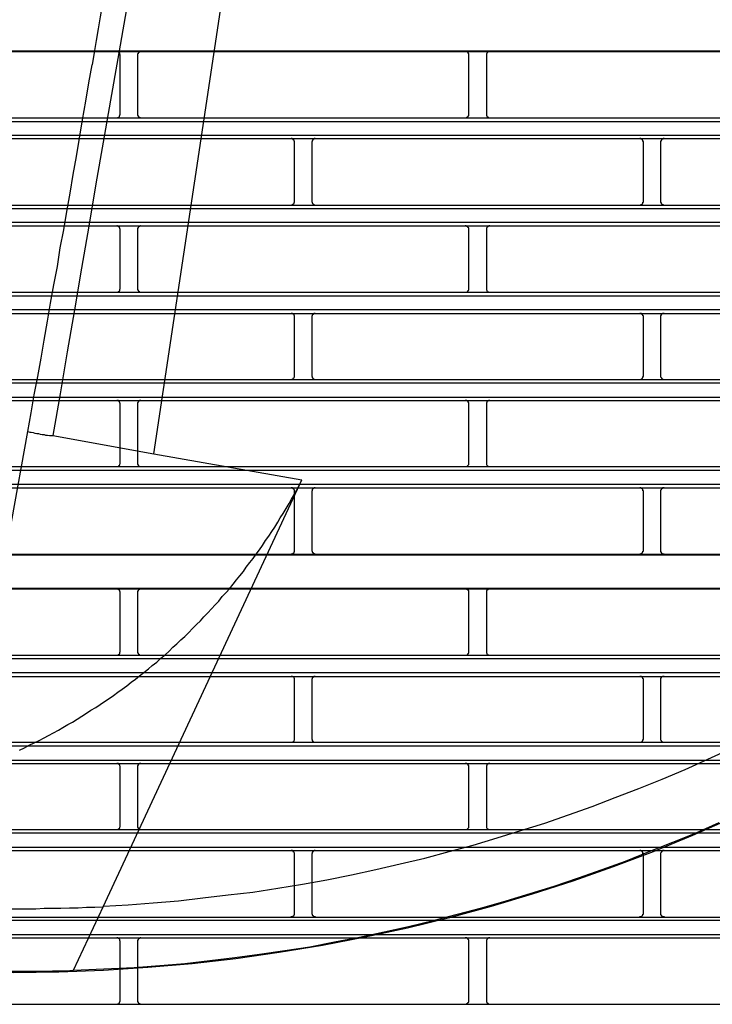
# Model space of a CAD drawing. Header units: millimetres. Extents: x 50532 to 99257, y 49161 to 61325.
# Tile 113 of 256: x 76398 to 76434, y 51523 to 51574. Entities that reach past the tile are written whole.
import ezdxf

# ---------------------------------------------------------------- set-up
doc = ezdxf.new("R2010")
doc.units = ezdxf.units.MM
doc.layers.add('AQUAREA', color=7, linetype='Continuous')

# ---------------------------------------------------------------- blocks, each defined once
blk = doc.blocks.new('SPLIT')
at = {"layer": 'AQUAREA'}
for points in [[(24621.49, -1440.2), (24640.25, -1315.6)], [(24628.07, -1318.47), (24627.02, -1324.42), (24625.9, -1330.37), (24624.85, -1336.32), (24623.8, -1342.27), (24622.68, -1348.22), (24621.63, -1354.24), (24620.58, -1360.19), (24619.53, -1366.14), (24618.48, -1372.09), (24617.43, -1378.04), (24616.38, -1383.99), (24615.33, -1389.94), (24614.28, -1395.89), (24613.23, -1401.84), (24612.25, -1407.86), (24611.2, -1413.81), (24610.22, -1419.76), (24609.17, -1425.71), (24608.19, -1431.66), (24607.14, -1437.61)], [(24614.35, -1504.53), (24617.85, -1504.32), (24621.42, -1504.04), (24624.99, -1503.76), (24628.49, -1503.34), (24632.06, -1502.92), (24635.56, -1502.5), (24639.13, -1501.94), (24642.63, -1501.38), (24646.13, -1500.75), (24649.63, -1500.05), (24653.06, -1499.28), (24656.56, -1498.51), (24660.06, -1497.67), (24663.49, -1496.76), (24666.92, -1495.85), (24670.35, -1494.8), (24673.71, -1493.75), (24677.14, -1492.7), (24680.5, -1491.51), (24683.86, -1490.32), (24687.15, -1489.06), (24690.51, -1487.8), (24693.8, -1486.47), (24697.09, -1485.07), (24700.31, -1483.6), (24703.53, -1482.13)], [(24618.69, -1513.21), (24622.33, -1512.93), (24625.9, -1512.65), (24629.47, -1512.23), (24633.04, -1511.81), (24636.54, -1511.32), (24640.11, -1510.83), (24643.68, -1510.27), (24647.18, -1509.57), (24650.75, -1508.94), (24654.25, -1508.17), (24657.75, -1507.4), (24661.25, -1506.56), (24664.68, -1505.65), (24668.18, -1504.74), (24671.61, -1503.76), (24675.04, -1502.71), (24678.47, -1501.66), (24681.9, -1500.47), (24685.26, -1499.28), (24688.62, -1498.09), (24691.98, -1496.76), (24695.34, -1495.43), (24698.63, -1494.1), (24701.92, -1492.63)], [(24618.48, -1351.02), (24618.2, -1352.7), (24617.92, -1354.38), (24617.64, -1356.06), (24617.36, -1357.81), (24617.01, -1359.49), (24616.73, -1361.17), (24616.45, -1362.85), (24616.17, -1364.53), (24615.89, -1366.28), (24615.54, -1367.96), (24615.26, -1369.64), (24614.98, -1371.32), (24614.7, -1373), (24614.42, -1374.68), (24614.14, -1376.43), (24613.86, -1378.11), (24613.58, -1379.79), (24613.3, -1381.47), (24613.02, -1383.15), (24612.74, -1384.9)], [(24308.59, -1382.94), (24877.69, -1382.94)], [(24308.59, -1383.01), (24877.69, -1383.01)], [(24616.73, -1383.5), (24616.73, -1383.5), (24616.73, -1383.43), (24616.66, -1383.43), (24616.66, -1383.36), (24616.66, -1383.29), (24616.66, -1383.22), (24616.59, -1383.22), (24616.59, -1383.15), (24616.52, -1383.15), (24616.52, -1383.08), (24616.45, -1383.08), (24616.38, -1383.08), (24616.38, -1383.01), (24616.31, -1383.01), (24616.24, -1383.01)], [(24616.73, -1391.97), (24616.73, -1383.5)], [(24619.67, -1383.01), (24619.67, -1383.01), (24619.6, -1383.01), (24619.53, -1383.01), (24619.46, -1383.08), (24619.39, -1383.08), (24619.39, -1383.15), (24619.32, -1383.15), (24619.32, -1383.22), (24619.25, -1383.22), (24619.25, -1383.29), (24619.25, -1383.36), (24619.18, -1383.36), (24619.18, -1383.43), (24619.18, -1383.5)], [(24619.18, -1383.5), (24619.18, -1391.97)], [(24666.29, -1383.5), (24666.29, -1383.5), (24666.29, -1383.43), (24666.29, -1383.36), (24666.29, -1383.29), (24666.22, -1383.29), (24666.22, -1383.22), (24666.15, -1383.15), (24666.08, -1383.08), (24666.01, -1383.08), (24666.01, -1383.01), (24665.94, -1383.01), (24665.87, -1383.01), (24665.8, -1383.01)], [(24666.29, -1391.97), (24666.29, -1383.5)], [(24669.3, -1383.01), (24669.3, -1383.01), (24669.23, -1383.01), (24669.16, -1383.01), (24669.09, -1383.01), (24669.09, -1383.08), (24669.02, -1383.08), (24668.95, -1383.15), (24668.88, -1383.22), (24668.88, -1383.29), (24668.81, -1383.29), (24668.81, -1383.36), (24668.81, -1383.43), (24668.81, -1383.5)], [(24668.81, -1383.5), (24668.81, -1391.97)], [(24603.57, -1437.05), (24604.06, -1434.39), (24604.48, -1431.8), (24604.97, -1429.21), (24605.46, -1426.62), (24605.88, -1424.03), (24606.37, -1421.37), (24606.79, -1418.78), (24607.28, -1416.19), (24607.77, -1413.6), (24608.19, -1410.94), (24608.68, -1408.35), (24609.1, -1405.76), (24609.59, -1403.17), (24610.01, -1400.51), (24610.5, -1397.92), (24610.92, -1395.33), (24611.34, -1392.74), (24611.83, -1390.08), (24612.25, -1387.49), (24612.74, -1384.9)], [(24308.59, -1392.46), (24877.69, -1392.46)], [(24616.24, -1392.46), (24616.24, -1392.46), (24616.31, -1392.46), (24616.31, -1392.39), (24616.38, -1392.39), (24616.45, -1392.39), (24616.52, -1392.32), (24616.59, -1392.32), (24616.59, -1392.25), (24616.59, -1392.18), (24616.66, -1392.18), (24616.66, -1392.11), (24616.66, -1392.04), (24616.73, -1392.04), (24616.73, -1391.97)], [(24619.18, -1391.97), (24619.18, -1391.97), (24619.18, -1392.04), (24619.18, -1392.11), (24619.25, -1392.11), (24619.25, -1392.18), (24619.25, -1392.25), (24619.32, -1392.25), (24619.32, -1392.32), (24619.39, -1392.32), (24619.39, -1392.39), (24619.46, -1392.39), (24619.53, -1392.39), (24619.6, -1392.39), (24619.6, -1392.46), (24619.67, -1392.46)], [(24665.8, -1392.46), (24665.8, -1392.46), (24665.87, -1392.46), (24665.94, -1392.46), (24665.94, -1392.39), (24666.01, -1392.39), (24666.08, -1392.39), (24666.08, -1392.32), (24666.15, -1392.32), (24666.15, -1392.25), (24666.22, -1392.25), (24666.22, -1392.18), (24666.29, -1392.18), (24666.29, -1392.11), (24666.29, -1392.04), (24666.29, -1391.97)], [(24668.81, -1391.97), (24668.81, -1391.97), (24668.81, -1392.04), (24668.81, -1392.11), (24668.81, -1392.18), (24668.88, -1392.18), (24668.88, -1392.25), (24668.95, -1392.25), (24668.95, -1392.32), (24669.02, -1392.32), (24669.02, -1392.39), (24669.09, -1392.39), (24669.16, -1392.39), (24669.16, -1392.46), (24669.23, -1392.46), (24669.3, -1392.46)], [(24308.59, -1392.95), (24877.69, -1392.95)], [(24308.59, -1394.91), (24877.69, -1394.91)], [(24308.59, -1395.4), (24877.69, -1395.4)], [(24641.51, -1395.89), (24641.51, -1395.89), (24641.51, -1395.82), (24641.51, -1395.75), (24641.44, -1395.75), (24641.44, -1395.68), (24641.44, -1395.61), (24641.37, -1395.61), (24641.37, -1395.54), (24641.3, -1395.54), (24641.3, -1395.47), (24641.23, -1395.47), (24641.16, -1395.47), (24641.16, -1395.4), (24641.09, -1395.4), (24641.02, -1395.4)], [(24644.45, -1395.4), (24644.45, -1395.4), (24644.38, -1395.4), (24644.31, -1395.4), (24644.31, -1395.47), (24644.24, -1395.47), (24644.17, -1395.47), (24644.17, -1395.54), (24644.1, -1395.54), (24644.1, -1395.61), (24644.03, -1395.68), (24644.03, -1395.75), (24644.03, -1395.82), (24643.96, -1395.82), (24643.96, -1395.89)], [(24691.14, -1395.89), (24691.14, -1395.89), (24691.14, -1395.82), (24691.07, -1395.82), (24691.07, -1395.75), (24691.07, -1395.68), (24691, -1395.61), (24691, -1395.54), (24690.93, -1395.54), (24690.93, -1395.47), (24690.86, -1395.47), (24690.79, -1395.47), (24690.79, -1395.4), (24690.72, -1395.4), (24690.65, -1395.4)], [(24694.08, -1395.4), (24694.08, -1395.4), (24694.01, -1395.4), (24693.94, -1395.4), (24693.94, -1395.47), (24693.87, -1395.47), (24693.8, -1395.47), (24693.8, -1395.54), (24693.73, -1395.54), (24693.73, -1395.61), (24693.66, -1395.61), (24693.66, -1395.68), (24693.66, -1395.75), (24693.59, -1395.75), (24693.59, -1395.82), (24693.59, -1395.89)], [(24641.51, -1404.36), (24641.51, -1395.89)], [(24643.96, -1395.89), (24643.96, -1404.36)], [(24691.14, -1404.36), (24691.14, -1395.89)], [(24693.59, -1395.89), (24693.59, -1404.36)], [(24308.59, -1404.85), (24877.69, -1404.85)], [(24641.02, -1404.85), (24641.02, -1404.85), (24641.09, -1404.85), (24641.16, -1404.85), (24641.16, -1404.78), (24641.23, -1404.78), (24641.3, -1404.78), (24641.3, -1404.71), (24641.37, -1404.71), (24641.37, -1404.64), (24641.44, -1404.64), (24641.44, -1404.57), (24641.44, -1404.5), (24641.51, -1404.5), (24641.51, -1404.43), (24641.51, -1404.36)], [(24643.96, -1404.36), (24643.96, -1404.36), (24643.96, -1404.43), (24644.03, -1404.43), (24644.03, -1404.5), (24644.03, -1404.57), (24644.1, -1404.64), (24644.1, -1404.71), (24644.17, -1404.71), (24644.17, -1404.78), (24644.24, -1404.78), (24644.31, -1404.78), (24644.31, -1404.85), (24644.38, -1404.85), (24644.45, -1404.85)], [(24690.65, -1404.85), (24690.65, -1404.85), (24690.72, -1404.85), (24690.79, -1404.85), (24690.79, -1404.78), (24690.86, -1404.78), (24690.93, -1404.78), (24690.93, -1404.71), (24691, -1404.71), (24691, -1404.64), (24691.07, -1404.57), (24691.07, -1404.5), (24691.07, -1404.43), (24691.14, -1404.43), (24691.14, -1404.36)], [(24693.59, -1404.36), (24693.59, -1404.36), (24693.59, -1404.43), (24693.59, -1404.5), (24693.66, -1404.5), (24693.66, -1404.57), (24693.66, -1404.64), (24693.73, -1404.64), (24693.73, -1404.71), (24693.8, -1404.71), (24693.8, -1404.78), (24693.87, -1404.78), (24693.94, -1404.78), (24693.94, -1404.85), (24694.01, -1404.85), (24694.08, -1404.85)], [(24308.59, -1405.34), (24877.69, -1405.34)], [(24308.59, -1407.3), (24877.69, -1407.3)], [(24308.59, -1407.79), (24877.69, -1407.79)], [(24616.73, -1408.28), (24616.73, -1408.28), (24616.73, -1408.21), (24616.66, -1408.21), (24616.66, -1408.14), (24616.66, -1408.07), (24616.59, -1408.07), (24616.59, -1408), (24616.59, -1407.93), (24616.52, -1407.93), (24616.45, -1407.93), (24616.45, -1407.86), (24616.38, -1407.86), (24616.31, -1407.86), (24616.31, -1407.79), (24616.24, -1407.79)], [(24619.67, -1407.79), (24619.67, -1407.79), (24619.6, -1407.79), (24619.6, -1407.86), (24619.53, -1407.86), (24619.46, -1407.86), (24619.39, -1407.86), (24619.39, -1407.93), (24619.32, -1407.93), (24619.32, -1408), (24619.25, -1408), (24619.25, -1408.07), (24619.25, -1408.14), (24619.18, -1408.14), (24619.18, -1408.21), (24619.18, -1408.28)], [(24666.29, -1408.28), (24666.29, -1408.28), (24666.29, -1408.21), (24666.29, -1408.14), (24666.29, -1408.07), (24666.22, -1408.07), (24666.22, -1408), (24666.15, -1408), (24666.15, -1407.93), (24666.08, -1407.93), (24666.08, -1407.86), (24666.01, -1407.86), (24665.94, -1407.86), (24665.94, -1407.79), (24665.87, -1407.79), (24665.8, -1407.79)], [(24669.3, -1407.79), (24669.3, -1407.79), (24669.23, -1407.79), (24669.16, -1407.79), (24669.16, -1407.86), (24669.09, -1407.86), (24669.02, -1407.86), (24669.02, -1407.93), (24668.95, -1407.93), (24668.95, -1408), (24668.88, -1408), (24668.88, -1408.07), (24668.81, -1408.07), (24668.81, -1408.14), (24668.81, -1408.21), (24668.81, -1408.28)], [(24616.73, -1416.75), (24616.73, -1408.28)], [(24619.18, -1408.28), (24619.18, -1416.75)], [(24666.29, -1416.75), (24666.29, -1408.28)], [(24668.81, -1408.28), (24668.81, -1416.75)], [(24308.59, -1417.24), (24877.69, -1417.24)], [(24308.59, -1417.73), (24877.69, -1417.73)], [(24616.24, -1417.24), (24616.24, -1417.24), (24616.31, -1417.24), (24616.38, -1417.24), (24616.38, -1417.17), (24616.45, -1417.17), (24616.52, -1417.17), (24616.52, -1417.1), (24616.59, -1417.1), (24616.59, -1417.03), (24616.66, -1417.03), (24616.66, -1416.96), (24616.66, -1416.89), (24616.66, -1416.82), (24616.73, -1416.82), (24616.73, -1416.75)], [(24619.18, -1416.75), (24619.18, -1416.75), (24619.18, -1416.82), (24619.18, -1416.89), (24619.25, -1416.89), (24619.25, -1416.96), (24619.25, -1417.03), (24619.32, -1417.03), (24619.32, -1417.1), (24619.39, -1417.1), (24619.39, -1417.17), (24619.46, -1417.17), (24619.53, -1417.24), (24619.6, -1417.24), (24619.67, -1417.24)], [(24665.8, -1417.24), (24665.8, -1417.24), (24665.87, -1417.24), (24665.94, -1417.24), (24666.01, -1417.24), (24666.01, -1417.17), (24666.08, -1417.17), (24666.15, -1417.1), (24666.22, -1417.1), (24666.22, -1417.03), (24666.22, -1416.96), (24666.29, -1416.96), (24666.29, -1416.89), (24666.29, -1416.82), (24666.29, -1416.75)], [(24668.81, -1416.75), (24668.81, -1416.75), (24668.81, -1416.82), (24668.81, -1416.89), (24668.81, -1416.96), (24668.88, -1416.96), (24668.88, -1417.03), (24668.88, -1417.1), (24668.95, -1417.1), (24669.02, -1417.17), (24669.09, -1417.17), (24669.09, -1417.24), (24669.16, -1417.24), (24669.23, -1417.24), (24669.3, -1417.24)], [(24308.59, -1419.69), (24877.69, -1419.69)], [(24308.59, -1420.25), (24877.69, -1420.25)], [(24641.51, -1420.74), (24641.51, -1420.67), (24641.51, -1420.6), (24641.51, -1420.53), (24641.44, -1420.53), (24641.44, -1420.46), (24641.44, -1420.39), (24641.37, -1420.39), (24641.37, -1420.32), (24641.3, -1420.32), (24641.23, -1420.32), (24641.23, -1420.25), (24641.16, -1420.25), (24641.09, -1420.25), (24641.02, -1420.25)], [(24644.45, -1420.25), (24644.45, -1420.25), (24644.38, -1420.25), (24644.31, -1420.25), (24644.24, -1420.25), (24644.24, -1420.32), (24644.17, -1420.32), (24644.17, -1420.39), (24644.1, -1420.39), (24644.1, -1420.46), (24644.03, -1420.46), (24644.03, -1420.53), (24644.03, -1420.6), (24643.96, -1420.6), (24643.96, -1420.67), (24643.96, -1420.74)], [(24691.14, -1420.74), (24691.14, -1420.67), (24691.14, -1420.6), (24691.07, -1420.6), (24691.07, -1420.53), (24691.07, -1420.46), (24691, -1420.46), (24691, -1420.39), (24690.93, -1420.39), (24690.93, -1420.32), (24690.86, -1420.32), (24690.86, -1420.25), (24690.79, -1420.25), (24690.72, -1420.25), (24690.65, -1420.25)], [(24694.08, -1420.25), (24694.08, -1420.25), (24694.01, -1420.25), (24693.94, -1420.25), (24693.87, -1420.25), (24693.87, -1420.32), (24693.8, -1420.32), (24693.73, -1420.32), (24693.73, -1420.39), (24693.66, -1420.39), (24693.66, -1420.46), (24693.66, -1420.53), (24693.59, -1420.53), (24693.59, -1420.6), (24693.59, -1420.67), (24693.59, -1420.74)], [(24641.51, -1429.14), (24641.51, -1420.74)], [(24643.96, -1420.74), (24643.96, -1429.14)], [(24691.14, -1429.14), (24691.14, -1420.74)], [(24693.59, -1420.74), (24693.59, -1429.14)], [(24308.59, -1429.63), (24877.69, -1429.63)], [(24308.59, -1430.12), (24877.69, -1430.12)], [(24641.02, -1429.63), (24641.02, -1429.63), (24641.09, -1429.63), (24641.16, -1429.63), (24641.23, -1429.63), (24641.23, -1429.56), (24641.3, -1429.56), (24641.3, -1429.49), (24641.37, -1429.49), (24641.37, -1429.42), (24641.44, -1429.42), (24641.44, -1429.35), (24641.51, -1429.28), (24641.51, -1429.21), (24641.51, -1429.14)], [(24643.96, -1429.14), (24643.96, -1429.14), (24643.96, -1429.21), (24644.03, -1429.21), (24644.03, -1429.28), (24644.03, -1429.35), (24644.03, -1429.42), (24644.1, -1429.42), (24644.1, -1429.49), (24644.17, -1429.49), (24644.17, -1429.56), (24644.24, -1429.56), (24644.24, -1429.63), (24644.31, -1429.63), (24644.38, -1429.63), (24644.45, -1429.63)], [(24690.65, -1429.63), (24690.65, -1429.63), (24690.72, -1429.63), (24690.79, -1429.63), (24690.86, -1429.63), (24690.86, -1429.56), (24690.93, -1429.56), (24690.93, -1429.49), (24691, -1429.49), (24691, -1429.42), (24691.07, -1429.42), (24691.07, -1429.35), (24691.07, -1429.28), (24691.07, -1429.21), (24691.14, -1429.21), (24691.14, -1429.14)], [(24693.59, -1429.14), (24693.59, -1429.14), (24693.59, -1429.21), (24693.59, -1429.28), (24693.66, -1429.35), (24693.66, -1429.42), (24693.73, -1429.42), (24693.73, -1429.49), (24693.8, -1429.49), (24693.8, -1429.56), (24693.87, -1429.56), (24693.87, -1429.63), (24693.94, -1429.63), (24694.01, -1429.63), (24694.08, -1429.63)], [(24308.59, -1432.15), (24877.69, -1432.15)], [(24308.59, -1432.64), (24877.69, -1432.64)], [(24616.73, -1433.13), (24616.73, -1433.13), (24616.73, -1433.06), (24616.66, -1432.99), (24616.66, -1432.92), (24616.66, -1432.85), (24616.59, -1432.85), (24616.59, -1432.78), (24616.52, -1432.78), (24616.52, -1432.71), (24616.45, -1432.71), (24616.45, -1432.64), (24616.38, -1432.64), (24616.31, -1432.64), (24616.24, -1432.64)], [(24616.73, -1441.53), (24616.73, -1433.13)], [(24619.67, -1432.64), (24619.67, -1432.64), (24619.6, -1432.64), (24619.53, -1432.64), (24619.46, -1432.64), (24619.46, -1432.71), (24619.39, -1432.71), (24619.32, -1432.71), (24619.32, -1432.78), (24619.25, -1432.85), (24619.25, -1432.92), (24619.18, -1432.92), (24619.18, -1432.99), (24619.18, -1433.06), (24619.18, -1433.13)], [(24619.18, -1433.13), (24619.18, -1441.53)], [(24666.29, -1433.13), (24666.29, -1433.13), (24666.29, -1433.06), (24666.29, -1432.99), (24666.29, -1432.92), (24666.22, -1432.92), (24666.22, -1432.85), (24666.22, -1432.78), (24666.15, -1432.78), (24666.15, -1432.71), (24666.08, -1432.71), (24666.01, -1432.64), (24665.94, -1432.64), (24665.87, -1432.64), (24665.8, -1432.64)], [(24666.29, -1441.53), (24666.29, -1433.13)], [(24669.3, -1432.64), (24669.3, -1432.64), (24669.23, -1432.64), (24669.16, -1432.64), (24669.09, -1432.64), (24669.02, -1432.71), (24668.95, -1432.71), (24668.95, -1432.78), (24668.88, -1432.78), (24668.88, -1432.85), (24668.88, -1432.92), (24668.81, -1432.92), (24668.81, -1432.99), (24668.81, -1433.06), (24668.81, -1433.13)], [(24668.81, -1433.13), (24668.81, -1441.53)], [(24601.26, -1449.93), (24603.57, -1437.05)], [(24603.57, -1437.05), (24603.85, -1437.12), (24604.06, -1437.12), (24604.34, -1437.19), (24604.55, -1437.26), (24604.83, -1437.33), (24605.11, -1437.33), (24605.32, -1437.4), (24605.6, -1437.47), (24605.88, -1437.47), (24606.09, -1437.54), (24606.37, -1437.54), (24606.65, -1437.61), (24606.86, -1437.61), (24607.14, -1437.61)], [(24607.14, -1437.61), (24621.49, -1440.2)], [(24621.49, -1440.2), (24642.56, -1443.91)], [(24616.24, -1442.02), (24616.24, -1442.02), (24616.31, -1442.02), (24616.38, -1442.02), (24616.45, -1442.02), (24616.45, -1441.95), (24616.52, -1441.95), (24616.52, -1441.88), (24616.59, -1441.88), (24616.59, -1441.81), (24616.66, -1441.81), (24616.66, -1441.74), (24616.66, -1441.67), (24616.73, -1441.6), (24616.73, -1441.53)], [(24619.18, -1441.53), (24619.18, -1441.53), (24619.18, -1441.6), (24619.18, -1441.67), (24619.18, -1441.74), (24619.25, -1441.74), (24619.25, -1441.81), (24619.32, -1441.88), (24619.32, -1441.95), (24619.39, -1441.95), (24619.46, -1441.95), (24619.46, -1442.02), (24619.53, -1442.02), (24619.6, -1442.02), (24619.67, -1442.02)], [(24665.8, -1442.02), (24665.8, -1442.02), (24665.87, -1442.02), (24665.94, -1442.02), (24666.01, -1442.02), (24666.08, -1441.95), (24666.15, -1441.95), (24666.15, -1441.88), (24666.22, -1441.88), (24666.22, -1441.81), (24666.29, -1441.74), (24666.29, -1441.67), (24666.29, -1441.6), (24666.29, -1441.53)], [(24668.81, -1441.53), (24668.81, -1441.53), (24668.81, -1441.6), (24668.81, -1441.67), (24668.81, -1441.74), (24668.88, -1441.81), (24668.88, -1441.88), (24668.95, -1441.88), (24668.95, -1441.95), (24669.02, -1441.95), (24669.09, -1442.02), (24669.16, -1442.02), (24669.23, -1442.02), (24669.3, -1442.02)], [(24308.59, -1442.02), (24877.69, -1442.02)], [(24308.59, -1442.51), (24877.69, -1442.51)], [(24602.38, -1482.34), (24603.08, -1481.99), (24603.78, -1481.64), (24604.48, -1481.29), (24605.18, -1480.94), (24605.88, -1480.59), (24606.51, -1480.24), (24607.21, -1479.89), (24607.91, -1479.47), (24608.54, -1479.12), (24609.24, -1478.7), (24609.94, -1478.35), (24610.57, -1477.93), (24611.27, -1477.51), (24611.9, -1477.09), (24612.53, -1476.67), (24613.23, -1476.25), (24613.86, -1475.83), (24614.49, -1475.41), (24615.12, -1474.99), (24615.75, -1474.57), (24616.38, -1474.08), (24617.01, -1473.66), (24617.64, -1473.17), (24618.27, -1472.68), (24618.9, -1472.26), (24619.46, -1471.77), (24620.09, -1471.28), (24620.72, -1470.79), (24621.28, -1470.3), (24621.91, -1469.81), (24622.47, -1469.25), (24623.1, -1468.76), (24623.66, -1468.27), (24624.22, -1467.71), (24624.78, -1467.22), (24625.34, -1466.66), (24625.9, -1466.17), (24626.46, -1465.61), (24627.02, -1465.05), (24627.58, -1464.49), (24628.14, -1463.93), (24628.63, -1463.37), (24629.19, -1462.81), (24629.68, -1462.25), (24630.24, -1461.69), (24630.73, -1461.13), (24631.22, -1460.5), (24631.78, -1459.94), (24632.27, -1459.38), (24632.76, -1458.75), (24633.25, -1458.12), (24633.74, -1457.56), (24634.23, -1456.93), (24634.65, -1456.3), (24635.14, -1455.67), (24635.63, -1455.11), (24636.05, -1454.48), (24636.54, -1453.85), (24636.96, -1453.22), (24637.38, -1452.52), (24637.87, -1451.89), (24638.29, -1451.26), (24638.71, -1450.63), (24639.13, -1449.93), (24639.48, -1449.3), (24639.9, -1448.67), (24640.32, -1447.97), (24640.74, -1447.27), (24641.09, -1446.64), (24641.51, -1445.94), (24641.86, -1445.31), (24642.21, -1444.61), (24642.56, -1443.91)], [(24614.28, -1504.6), (24642.56, -1443.91)], [(24308.59, -1444.54), (24877.69, -1444.54)], [(24308.59, -1445.03), (24877.69, -1445.03)], [(24641.51, -1445.52), (24641.51, -1445.52), (24641.51, -1445.45), (24641.51, -1445.38), (24641.44, -1445.31), (24641.44, -1445.24), (24641.37, -1445.24), (24641.37, -1445.17), (24641.3, -1445.17), (24641.3, -1445.1), (24641.23, -1445.1), (24641.23, -1445.03), (24641.16, -1445.03), (24641.09, -1445.03), (24641.02, -1445.03)], [(24641.51, -1453.92), (24641.51, -1445.52)], [(24644.45, -1445.03), (24644.45, -1445.03), (24644.38, -1445.03), (24644.31, -1445.03), (24644.24, -1445.1), (24644.17, -1445.1), (24644.17, -1445.17), (24644.1, -1445.17), (24644.1, -1445.24), (24644.03, -1445.24), (24644.03, -1445.31), (24644.03, -1445.38), (24644.03, -1445.45), (24643.96, -1445.45), (24643.96, -1445.52)], [(24643.96, -1445.52), (24643.96, -1453.92)], [(24691.14, -1445.52), (24691.14, -1445.52), (24691.14, -1445.45), (24691.07, -1445.45), (24691.07, -1445.38), (24691.07, -1445.31), (24691.07, -1445.24), (24691, -1445.24), (24691, -1445.17), (24690.93, -1445.17), (24690.93, -1445.1), (24690.86, -1445.1), (24690.79, -1445.03), (24690.72, -1445.03), (24690.65, -1445.03)], [(24691.14, -1453.92), (24691.14, -1445.52)], [(24694.08, -1445.03), (24694.08, -1445.03), (24694.01, -1445.03), (24693.94, -1445.03), (24693.87, -1445.03), (24693.87, -1445.1), (24693.8, -1445.1), (24693.8, -1445.17), (24693.73, -1445.17), (24693.73, -1445.24), (24693.66, -1445.24), (24693.66, -1445.31), (24693.59, -1445.38), (24693.59, -1445.45), (24693.59, -1445.52)], [(24693.59, -1445.52), (24693.59, -1453.92)], [(24641.02, -1454.48), (24641.02, -1454.48), (24641.02, -1454.41), (24641.09, -1454.41), (24641.16, -1454.41), (24641.23, -1454.41), (24641.3, -1454.34), (24641.37, -1454.34), (24641.37, -1454.27), (24641.44, -1454.27), (24641.44, -1454.2), (24641.44, -1454.13), (24641.51, -1454.13), (24641.51, -1454.06), (24641.51, -1453.99), (24641.51, -1453.92)], [(24643.96, -1453.92), (24643.96, -1453.99), (24643.96, -1454.06), (24644.03, -1454.06), (24644.03, -1454.13), (24644.03, -1454.2), (24644.1, -1454.2), (24644.1, -1454.27), (24644.17, -1454.34), (24644.24, -1454.34), (24644.24, -1454.41), (24644.31, -1454.41), (24644.38, -1454.41), (24644.45, -1454.41), (24644.45, -1454.48)], [(24690.65, -1454.48), (24690.65, -1454.48), (24690.65, -1454.41), (24690.72, -1454.41), (24690.79, -1454.41), (24690.86, -1454.41), (24690.86, -1454.34), (24690.93, -1454.34), (24691, -1454.27), (24691, -1454.2), (24691.07, -1454.2), (24691.07, -1454.13), (24691.07, -1454.06), (24691.14, -1454.06), (24691.14, -1453.99), (24691.14, -1453.92)], [(24693.59, -1453.92), (24693.59, -1453.99), (24693.59, -1454.06), (24693.59, -1454.13), (24693.66, -1454.13), (24693.66, -1454.2), (24693.66, -1454.27), (24693.73, -1454.27), (24693.73, -1454.34), (24693.8, -1454.34), (24693.87, -1454.41), (24693.94, -1454.41), (24694.01, -1454.41), (24694.08, -1454.41), (24694.08, -1454.48)], [(24308.59, -1454.48), (24877.69, -1454.48)], [(24308.59, -1454.55), (24877.69, -1454.55)], [(24308.59, -1459.31), (24877.69, -1459.31)], [(24308.59, -1459.38), (24877.69, -1459.38)], [(24616.73, -1459.87), (24616.73, -1459.87), (24616.73, -1459.8), (24616.66, -1459.8), (24616.66, -1459.73), (24616.66, -1459.66), (24616.59, -1459.66), (24616.59, -1459.59), (24616.59, -1459.52), (24616.52, -1459.52), (24616.45, -1459.52), (24616.45, -1459.45), (24616.38, -1459.45), (24616.31, -1459.45), (24616.31, -1459.38), (24616.24, -1459.38)], [(24619.67, -1459.38), (24619.67, -1459.38), (24619.6, -1459.38), (24619.6, -1459.45), (24619.53, -1459.45), (24619.46, -1459.45), (24619.39, -1459.45), (24619.39, -1459.52), (24619.32, -1459.52), (24619.32, -1459.59), (24619.25, -1459.59), (24619.25, -1459.66), (24619.25, -1459.73), (24619.18, -1459.73), (24619.18, -1459.8), (24619.18, -1459.87)], [(24666.29, -1459.87), (24666.29, -1459.87), (24666.29, -1459.8), (24666.29, -1459.73), (24666.29, -1459.66), (24666.22, -1459.66), (24666.22, -1459.59), (24666.15, -1459.59), (24666.15, -1459.52), (24666.08, -1459.52), (24666.08, -1459.45), (24666.01, -1459.45), (24665.94, -1459.45), (24665.87, -1459.38), (24665.8, -1459.38)], [(24669.3, -1459.38), (24669.3, -1459.38), (24669.23, -1459.38), (24669.16, -1459.45), (24669.09, -1459.45), (24669.02, -1459.45), (24669.02, -1459.52), (24668.95, -1459.52), (24668.95, -1459.59), (24668.88, -1459.59), (24668.88, -1459.66), (24668.81, -1459.66), (24668.81, -1459.73), (24668.81, -1459.8), (24668.81, -1459.87)], [(24616.73, -1468.34), (24616.73, -1459.87)], [(24619.18, -1459.87), (24619.18, -1468.34)], [(24666.29, -1468.34), (24666.29, -1459.87)], [(24668.81, -1459.87), (24668.81, -1468.34)], [(24308.59, -1468.83), (24877.69, -1468.83)], [(24308.59, -1469.32), (24877.69, -1469.32)], [(24616.24, -1468.83), (24616.24, -1468.83), (24616.31, -1468.83), (24616.38, -1468.83), (24616.38, -1468.76), (24616.45, -1468.76), (24616.52, -1468.76), (24616.52, -1468.69), (24616.59, -1468.69), (24616.59, -1468.62), (24616.66, -1468.62), (24616.66, -1468.55), (24616.66, -1468.48), (24616.66, -1468.41), (24616.73, -1468.41), (24616.73, -1468.34)], [(24619.18, -1468.34), (24619.18, -1468.34), (24619.18, -1468.41), (24619.18, -1468.48), (24619.25, -1468.48), (24619.25, -1468.55), (24619.25, -1468.62), (24619.32, -1468.62), (24619.32, -1468.69), (24619.39, -1468.69), (24619.39, -1468.76), (24619.46, -1468.76), (24619.46, -1468.83), (24619.53, -1468.83), (24619.6, -1468.83), (24619.67, -1468.83)], [(24665.8, -1468.83), (24665.8, -1468.83), (24665.87, -1468.83), (24665.94, -1468.83), (24666.01, -1468.83), (24666.01, -1468.76), (24666.08, -1468.76), (24666.15, -1468.69), (24666.22, -1468.69), (24666.22, -1468.62), (24666.22, -1468.55), (24666.29, -1468.55), (24666.29, -1468.48), (24666.29, -1468.41), (24666.29, -1468.34)], [(24668.81, -1468.34), (24668.81, -1468.34), (24668.81, -1468.41), (24668.81, -1468.48), (24668.81, -1468.55), (24668.88, -1468.55), (24668.88, -1468.62), (24668.88, -1468.69), (24668.95, -1468.69), (24669.02, -1468.76), (24669.09, -1468.76), (24669.09, -1468.83), (24669.16, -1468.83), (24669.23, -1468.83), (24669.3, -1468.83)], [(24308.59, -1471.28), (24877.69, -1471.28)], [(24308.59, -1471.84), (24877.69, -1471.84)], [(24641.51, -1472.33), (24641.51, -1472.26), (24641.51, -1472.19), (24641.51, -1472.12), (24641.44, -1472.12), (24641.44, -1472.05), (24641.44, -1471.98), (24641.37, -1471.98), (24641.37, -1471.91), (24641.3, -1471.91), (24641.23, -1471.91), (24641.23, -1471.84), (24641.16, -1471.84), (24641.09, -1471.84), (24641.02, -1471.84)], [(24641.51, -1480.73), (24641.51, -1472.33)], [(24644.45, -1471.84), (24644.45, -1471.84), (24644.38, -1471.84), (24644.31, -1471.84), (24644.24, -1471.84), (24644.24, -1471.91), (24644.17, -1471.91), (24644.17, -1471.98), (24644.1, -1471.98), (24644.1, -1472.05), (24644.03, -1472.05), (24644.03, -1472.12), (24644.03, -1472.19), (24643.96, -1472.19), (24643.96, -1472.26), (24643.96, -1472.33)], [(24643.96, -1472.33), (24643.96, -1480.73)], [(24691.14, -1472.33), (24691.14, -1472.26), (24691.14, -1472.19), (24691.07, -1472.19), (24691.07, -1472.12), (24691.07, -1472.05), (24691, -1472.05), (24691, -1471.98), (24690.93, -1471.98), (24690.93, -1471.91), (24690.86, -1471.91), (24690.86, -1471.84), (24690.79, -1471.84), (24690.72, -1471.84), (24690.65, -1471.84)], [(24691.14, -1480.73), (24691.14, -1472.33)], [(24694.08, -1471.84), (24694.08, -1471.84), (24694.01, -1471.84), (24693.94, -1471.84), (24693.87, -1471.84), (24693.87, -1471.91), (24693.8, -1471.91), (24693.73, -1471.91), (24693.73, -1471.98), (24693.66, -1471.98), (24693.66, -1472.05), (24693.66, -1472.12), (24693.59, -1472.12), (24693.59, -1472.19), (24693.59, -1472.26), (24693.59, -1472.33)], [(24693.59, -1472.33), (24693.59, -1480.73)], [(24641.02, -1481.22), (24641.02, -1481.22), (24641.09, -1481.22), (24641.16, -1481.22), (24641.23, -1481.22), (24641.23, -1481.15), (24641.3, -1481.15), (24641.3, -1481.08), (24641.37, -1481.08), (24641.44, -1481.01), (24641.44, -1480.94), (24641.51, -1480.87), (24641.51, -1480.8), (24641.51, -1480.73)], [(24643.96, -1480.73), (24643.96, -1480.73), (24643.96, -1480.8), (24644.03, -1480.8), (24644.03, -1480.87), (24644.03, -1480.94), (24644.03, -1481.01), (24644.1, -1481.01), (24644.1, -1481.08), (24644.17, -1481.08), (24644.17, -1481.15), (24644.24, -1481.15), (24644.24, -1481.22), (24644.31, -1481.22), (24644.38, -1481.22), (24644.45, -1481.22)], [(24690.65, -1481.22), (24690.65, -1481.22), (24690.72, -1481.22), (24690.79, -1481.22), (24690.86, -1481.22), (24690.86, -1481.15), (24690.93, -1481.15), (24690.93, -1481.08), (24691, -1481.08), (24691, -1481.01), (24691.07, -1481.01), (24691.07, -1480.94), (24691.07, -1480.87), (24691.07, -1480.8), (24691.14, -1480.8), (24691.14, -1480.73)], [(24693.59, -1480.73), (24693.59, -1480.73), (24693.59, -1480.8), (24693.59, -1480.87), (24693.66, -1480.94), (24693.66, -1481.01), (24693.73, -1481.08), (24693.8, -1481.08), (24693.8, -1481.15), (24693.87, -1481.15), (24693.87, -1481.22), (24693.94, -1481.22), (24694.01, -1481.22), (24694.08, -1481.22)], [(24308.59, -1481.22), (24877.69, -1481.22)], [(24308.59, -1481.71), (24877.69, -1481.71)], [(24308.59, -1483.74), (24877.69, -1483.74)], [(24308.59, -1484.23), (24877.69, -1484.23)], [(24616.73, -1484.72), (24616.73, -1484.72), (24616.73, -1484.65), (24616.66, -1484.58), (24616.66, -1484.51), (24616.66, -1484.44), (24616.59, -1484.44), (24616.59, -1484.37), (24616.52, -1484.37), (24616.52, -1484.3), (24616.45, -1484.3), (24616.45, -1484.23), (24616.38, -1484.23), (24616.31, -1484.23), (24616.24, -1484.23)], [(24616.73, -1493.12), (24616.73, -1484.72)], [(24619.67, -1484.23), (24619.67, -1484.23), (24619.6, -1484.23), (24619.53, -1484.23), (24619.46, -1484.23), (24619.46, -1484.3), (24619.39, -1484.3), (24619.32, -1484.37), (24619.25, -1484.44), (24619.25, -1484.51), (24619.18, -1484.51), (24619.18, -1484.58), (24619.18, -1484.65), (24619.18, -1484.72)], [(24619.18, -1484.72), (24619.18, -1493.12)], [(24666.29, -1484.72), (24666.29, -1484.72), (24666.29, -1484.65), (24666.29, -1484.58), (24666.29, -1484.51), (24666.22, -1484.51), (24666.22, -1484.44), (24666.22, -1484.37), (24666.15, -1484.37), (24666.15, -1484.3), (24666.08, -1484.3), (24666.01, -1484.3), (24666.01, -1484.23), (24665.94, -1484.23), (24665.87, -1484.23), (24665.8, -1484.23)], [(24666.29, -1493.12), (24666.29, -1484.72)], [(24669.3, -1484.23), (24669.3, -1484.23), (24669.23, -1484.23), (24669.16, -1484.23), (24669.09, -1484.23), (24669.09, -1484.3), (24669.02, -1484.3), (24668.95, -1484.3), (24668.95, -1484.37), (24668.88, -1484.37), (24668.88, -1484.44), (24668.88, -1484.51), (24668.81, -1484.51), (24668.81, -1484.58), (24668.81, -1484.65), (24668.81, -1484.72)], [(24668.81, -1484.72), (24668.81, -1493.12)], [(24616.24, -1493.61), (24616.24, -1493.61), (24616.31, -1493.61), (24616.38, -1493.61), (24616.45, -1493.61), (24616.45, -1493.54), (24616.52, -1493.54), (24616.52, -1493.47), (24616.59, -1493.47), (24616.59, -1493.4), (24616.66, -1493.4), (24616.66, -1493.33), (24616.66, -1493.26), (24616.73, -1493.19), (24616.73, -1493.12)], [(24619.18, -1493.12), (24619.18, -1493.12), (24619.18, -1493.19), (24619.18, -1493.26), (24619.18, -1493.33), (24619.25, -1493.33), (24619.25, -1493.4), (24619.32, -1493.47), (24619.32, -1493.54), (24619.39, -1493.54), (24619.46, -1493.54), (24619.46, -1493.61), (24619.53, -1493.61), (24619.6, -1493.61), (24619.67, -1493.61)], [(24665.8, -1493.61), (24665.8, -1493.61), (24665.87, -1493.61), (24665.94, -1493.61), (24666.01, -1493.61), (24666.08, -1493.54), (24666.15, -1493.54), (24666.15, -1493.47), (24666.22, -1493.47), (24666.22, -1493.4), (24666.29, -1493.33), (24666.29, -1493.26), (24666.29, -1493.19), (24666.29, -1493.12)], [(24668.81, -1493.12), (24668.81, -1493.12), (24668.81, -1493.19), (24668.81, -1493.26), (24668.81, -1493.33), (24668.88, -1493.4), (24668.88, -1493.47), (24668.95, -1493.47), (24668.95, -1493.54), (24669.02, -1493.54), (24669.09, -1493.61), (24669.16, -1493.61), (24669.23, -1493.61), (24669.3, -1493.61)], [(24308.59, -1493.61), (24877.69, -1493.61)], [(24308.59, -1494.1), (24877.69, -1494.1)], [(24308.59, -1496.13), (24877.69, -1496.13)], [(24308.59, -1496.62), (24877.69, -1496.62)], [(24641.51, -1497.11), (24641.51, -1497.11), (24641.51, -1497.04), (24641.51, -1496.97), (24641.44, -1496.9), (24641.44, -1496.83), (24641.37, -1496.83), (24641.37, -1496.76), (24641.3, -1496.76), (24641.3, -1496.69), (24641.23, -1496.69), (24641.23, -1496.62), (24641.16, -1496.62), (24641.09, -1496.62), (24641.02, -1496.62)], [(24641.51, -1505.51), (24641.51, -1497.11)], [(24644.45, -1496.62), (24644.45, -1496.62), (24644.38, -1496.62), (24644.31, -1496.62), (24644.24, -1496.69), (24644.17, -1496.69), (24644.17, -1496.76), (24644.1, -1496.76), (24644.1, -1496.83), (24644.03, -1496.83), (24644.03, -1496.9), (24644.03, -1496.97), (24644.03, -1497.04), (24643.96, -1497.04), (24643.96, -1497.11)], [(24643.96, -1497.11), (24643.96, -1505.51)], [(24691.14, -1497.11), (24691.14, -1497.11), (24691.14, -1497.04), (24691.07, -1497.04), (24691.07, -1496.97), (24691.07, -1496.9), (24691.07, -1496.83), (24691, -1496.83), (24691, -1496.76), (24690.93, -1496.76), (24690.93, -1496.69), (24690.86, -1496.69), (24690.79, -1496.62), (24690.72, -1496.62), (24690.65, -1496.62)], [(24691.14, -1505.51), (24691.14, -1497.11)], [(24694.08, -1496.62), (24694.08, -1496.62), (24694.01, -1496.62), (24693.94, -1496.62), (24693.87, -1496.62), (24693.87, -1496.69), (24693.8, -1496.69), (24693.8, -1496.76), (24693.73, -1496.76), (24693.73, -1496.83), (24693.66, -1496.83), (24693.66, -1496.9), (24693.59, -1496.97), (24693.59, -1497.04), (24693.59, -1497.11)], [(24693.59, -1497.11), (24693.59, -1505.51)], [(24590.27, -1504.67), (24591.53, -1504.74), (24592.72, -1504.74), (24593.9, -1504.81), (24595.1, -1504.81), (24596.29, -1504.81), (24597.48, -1504.81), (24598.67, -1504.88), (24599.86, -1504.88), (24601.12, -1504.88), (24602.31, -1504.88), (24603.5, -1504.88), (24604.69, -1504.88), (24605.88, -1504.81), (24607.07, -1504.81), (24608.26, -1504.81), (24609.52, -1504.74), (24610.71, -1504.74), (24611.9, -1504.67), (24613.09, -1504.67), (24614.28, -1504.6)], [(24610.08, -1513.63), (24614.35, -1504.53)], [(24641.02, -1506.07), (24641.02, -1506.07), (24641.02, -1506), (24641.09, -1506), (24641.16, -1506), (24641.23, -1506), (24641.3, -1505.93), (24641.37, -1505.93), (24641.37, -1505.86), (24641.44, -1505.86), (24641.44, -1505.79), (24641.44, -1505.72), (24641.51, -1505.72), (24641.51, -1505.65), (24641.51, -1505.58), (24641.51, -1505.51)], [(24643.96, -1505.51), (24643.96, -1505.58), (24643.96, -1505.65), (24644.03, -1505.65), (24644.03, -1505.72), (24644.03, -1505.79), (24644.1, -1505.79), (24644.1, -1505.86), (24644.17, -1505.93), (24644.24, -1505.93), (24644.24, -1506), (24644.31, -1506), (24644.38, -1506), (24644.45, -1506), (24644.45, -1506.07)], [(24690.65, -1506.07), (24690.65, -1506.07), (24690.65, -1506), (24690.72, -1506), (24690.79, -1506), (24690.86, -1506), (24690.86, -1505.93), (24690.93, -1505.93), (24691, -1505.86), (24691, -1505.79), (24691.07, -1505.79), (24691.07, -1505.72), (24691.07, -1505.65), (24691.14, -1505.65), (24691.14, -1505.58), (24691.14, -1505.51)], [(24693.59, -1505.51), (24693.59, -1505.58), (24693.59, -1505.65), (24693.59, -1505.72), (24693.66, -1505.72), (24693.66, -1505.79), (24693.66, -1505.86), (24693.73, -1505.86), (24693.73, -1505.93), (24693.8, -1505.93), (24693.87, -1506), (24693.94, -1506), (24694.01, -1506), (24694.08, -1506), (24694.08, -1506.07)], [(24308.59, -1506.07), (24877.69, -1506.07)], [(24308.59, -1506.49), (24877.69, -1506.49)], [(24308.59, -1508.52), (24877.69, -1508.52)], [(24308.59, -1509.01), (24877.69, -1509.01)], [(24616.73, -1509.5), (24616.73, -1509.5), (24616.73, -1509.43), (24616.66, -1509.43), (24616.66, -1509.36), (24616.66, -1509.29), (24616.66, -1509.22), (24616.59, -1509.22), (24616.59, -1509.15), (24616.52, -1509.15), (24616.52, -1509.08), (24616.45, -1509.08), (24616.38, -1509.08), (24616.38, -1509.01), (24616.31, -1509.01), (24616.24, -1509.01)], [(24616.73, -1509.5), (24616.73, -1509.5), (24616.73, -1509.43), (24616.66, -1509.43), (24616.66, -1509.36), (24616.66, -1509.29), (24616.66, -1509.22), (24616.59, -1509.22), (24616.59, -1509.15), (24616.52, -1509.15), (24616.52, -1509.08), (24616.45, -1509.08), (24616.38, -1509.08), (24616.38, -1509.01), (24616.31, -1509.01), (24616.24, -1509.01)], [(24616.73, -1517.97), (24616.73, -1509.5)], [(24616.73, -1517.97), (24616.73, -1509.5)], [(24619.67, -1509.01), (24619.67, -1509.01), (24619.6, -1509.01), (24619.53, -1509.01), (24619.46, -1509.08), (24619.39, -1509.08), (24619.39, -1509.15), (24619.32, -1509.15), (24619.32, -1509.22), (24619.25, -1509.22), (24619.25, -1509.29), (24619.25, -1509.36), (24619.18, -1509.36), (24619.18, -1509.43), (24619.18, -1509.5)], [(24619.67, -1509.01), (24619.67, -1509.01), (24619.6, -1509.01), (24619.53, -1509.01), (24619.46, -1509.08), (24619.39, -1509.08), (24619.39, -1509.15), (24619.32, -1509.15), (24619.32, -1509.22), (24619.25, -1509.22), (24619.25, -1509.29), (24619.25, -1509.36), (24619.18, -1509.36), (24619.18, -1509.43), (24619.18, -1509.5)], [(24619.18, -1509.5), (24619.18, -1517.97)], [(24619.18, -1509.5), (24619.18, -1517.97)], [(24666.29, -1509.5), (24666.29, -1509.5), (24666.29, -1509.43), (24666.29, -1509.36), (24666.29, -1509.29), (24666.22, -1509.29), (24666.22, -1509.22), (24666.15, -1509.15), (24666.08, -1509.08), (24666.01, -1509.08), (24666.01, -1509.01), (24665.94, -1509.01), (24665.87, -1509.01), (24665.8, -1509.01)], [(24666.29, -1509.5), (24666.29, -1509.5), (24666.29, -1509.43), (24666.29, -1509.36), (24666.29, -1509.29), (24666.22, -1509.29), (24666.22, -1509.22), (24666.15, -1509.15), (24666.08, -1509.08), (24666.01, -1509.08), (24666.01, -1509.01), (24665.94, -1509.01), (24665.87, -1509.01), (24665.8, -1509.01)], [(24666.29, -1517.97), (24666.29, -1509.5)], [(24666.29, -1517.97), (24666.29, -1509.5)], [(24669.3, -1509.01), (24669.3, -1509.01), (24669.23, -1509.01), (24669.16, -1509.01), (24669.09, -1509.01), (24669.09, -1509.08), (24669.02, -1509.08), (24668.95, -1509.15), (24668.88, -1509.22), (24668.88, -1509.29), (24668.81, -1509.29), (24668.81, -1509.36), (24668.81, -1509.43), (24668.81, -1509.5)], [(24669.3, -1509.01), (24669.3, -1509.01), (24669.23, -1509.01), (24669.16, -1509.01), (24669.09, -1509.01), (24669.09, -1509.08), (24669.02, -1509.08), (24668.95, -1509.15), (24668.88, -1509.22), (24668.88, -1509.29), (24668.81, -1509.29), (24668.81, -1509.36), (24668.81, -1509.43), (24668.81, -1509.5)], [(24668.81, -1509.5), (24668.81, -1517.97)], [(24668.81, -1509.5), (24668.81, -1517.97)], [(24589.85, -1513.63), (24590.9, -1513.63), (24591.88, -1513.7), (24592.93, -1513.7), (24593.9, -1513.7), (24594.89, -1513.77), (24595.94, -1513.77), (24596.92, -1513.77), (24597.97, -1513.77), (24598.95, -1513.77), (24600, -1513.77), (24600.98, -1513.77), (24601.96, -1513.77), (24603.01, -1513.77), (24603.99, -1513.77), (24605.04, -1513.77), (24606.02, -1513.77), (24607.07, -1513.7), (24608.05, -1513.7), (24609.03, -1513.7), (24610.08, -1513.63)], [(24610.08, -1513.63), (24618.69, -1513.21)], [(24343.87, -1518.46), (24842.41, -1518.46)], [(24343.87, -1518.46), (24842.41, -1518.46)], [(24616.24, -1518.46), (24616.24, -1518.46), (24616.31, -1518.46), (24616.31, -1518.39), (24616.38, -1518.39), (24616.45, -1518.39), (24616.52, -1518.32), (24616.59, -1518.32), (24616.59, -1518.25), (24616.59, -1518.18), (24616.66, -1518.18), (24616.66, -1518.11), (24616.66, -1518.04), (24616.73, -1518.04), (24616.73, -1517.97)], [(24616.24, -1518.46), (24616.24, -1518.46), (24616.31, -1518.46), (24616.31, -1518.39), (24616.38, -1518.39), (24616.45, -1518.39), (24616.52, -1518.32), (24616.59, -1518.32), (24616.59, -1518.25), (24616.59, -1518.18), (24616.66, -1518.18), (24616.66, -1518.11), (24616.66, -1518.04), (24616.73, -1518.04), (24616.73, -1517.97)], [(24619.18, -1517.97), (24619.18, -1517.97), (24619.18, -1518.04), (24619.18, -1518.11), (24619.25, -1518.11), (24619.25, -1518.18), (24619.25, -1518.25), (24619.32, -1518.25), (24619.32, -1518.32), (24619.39, -1518.32), (24619.39, -1518.39), (24619.46, -1518.39), (24619.53, -1518.39), (24619.6, -1518.39), (24619.6, -1518.46), (24619.67, -1518.46)], [(24619.18, -1517.97), (24619.18, -1517.97), (24619.18, -1518.04), (24619.18, -1518.11), (24619.25, -1518.11), (24619.25, -1518.18), (24619.25, -1518.25), (24619.32, -1518.25), (24619.32, -1518.32), (24619.39, -1518.32), (24619.39, -1518.39), (24619.46, -1518.39), (24619.53, -1518.39), (24619.6, -1518.39), (24619.6, -1518.46), (24619.67, -1518.46)], [(24665.8, -1518.46), (24665.8, -1518.46), (24665.87, -1518.46), (24665.94, -1518.46), (24665.94, -1518.39), (24666.01, -1518.39), (24666.08, -1518.39), (24666.08, -1518.32), (24666.15, -1518.32), (24666.15, -1518.25), (24666.22, -1518.25), (24666.22, -1518.18), (24666.29, -1518.18), (24666.29, -1518.11), (24666.29, -1518.04), (24666.29, -1517.97)], [(24665.8, -1518.46), (24665.8, -1518.46), (24665.87, -1518.46), (24665.94, -1518.46), (24665.94, -1518.39), (24666.01, -1518.39), (24666.08, -1518.39), (24666.08, -1518.32), (24666.15, -1518.32), (24666.15, -1518.25), (24666.22, -1518.25), (24666.22, -1518.18), (24666.29, -1518.18), (24666.29, -1518.11), (24666.29, -1518.04), (24666.29, -1517.97)], [(24668.81, -1517.97), (24668.81, -1517.97), (24668.81, -1518.04), (24668.81, -1518.11), (24668.81, -1518.18), (24668.88, -1518.18), (24668.88, -1518.25), (24668.95, -1518.25), (24668.95, -1518.32), (24669.02, -1518.32), (24669.02, -1518.39), (24669.09, -1518.39), (24669.16, -1518.39), (24669.16, -1518.46), (24669.23, -1518.46), (24669.3, -1518.46)], [(24668.81, -1517.97), (24668.81, -1517.97), (24668.81, -1518.04), (24668.81, -1518.11), (24668.81, -1518.18), (24668.88, -1518.18), (24668.88, -1518.25), (24668.95, -1518.25), (24668.95, -1518.32), (24669.02, -1518.32), (24669.02, -1518.39), (24669.09, -1518.39), (24669.16, -1518.39), (24669.16, -1518.46), (24669.23, -1518.46), (24669.3, -1518.46)]]:
    blk.add_lwpolyline(points, dxfattribs=at)
blk.add_open_spline([(24849.6, -1265.94), (24849.6, -1128.96), (24738.55, -1017.91), (24601.57, -1017.91), (24464.58, -1017.91), (24353.54, -1128.96), (24353.54, -1265.94), (24353.54, -1402.93), (24464.58, -1513.97), (24601.57, -1513.97), (24738.55, -1513.97), (24849.6, -1402.93), (24849.6, -1265.94)], degree=3, knots=[0, 0, 0, 0, 1, 1, 1, 2, 2, 2, 3, 3, 3, 4, 4, 4, 4], dxfattribs=at)

msp = doc.modelspace()

# ---------------------------------------------------------------- block references
at = {"lineweight": 13, "xscale": 0.3627524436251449, "yscale": 0.3627524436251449, "zscale": 0.3627524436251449}
msp.add_blockref('SPLIT', (67473.663, 52073.924, 0), dxfattribs=at)

doc.saveas('drawing.dxf')
